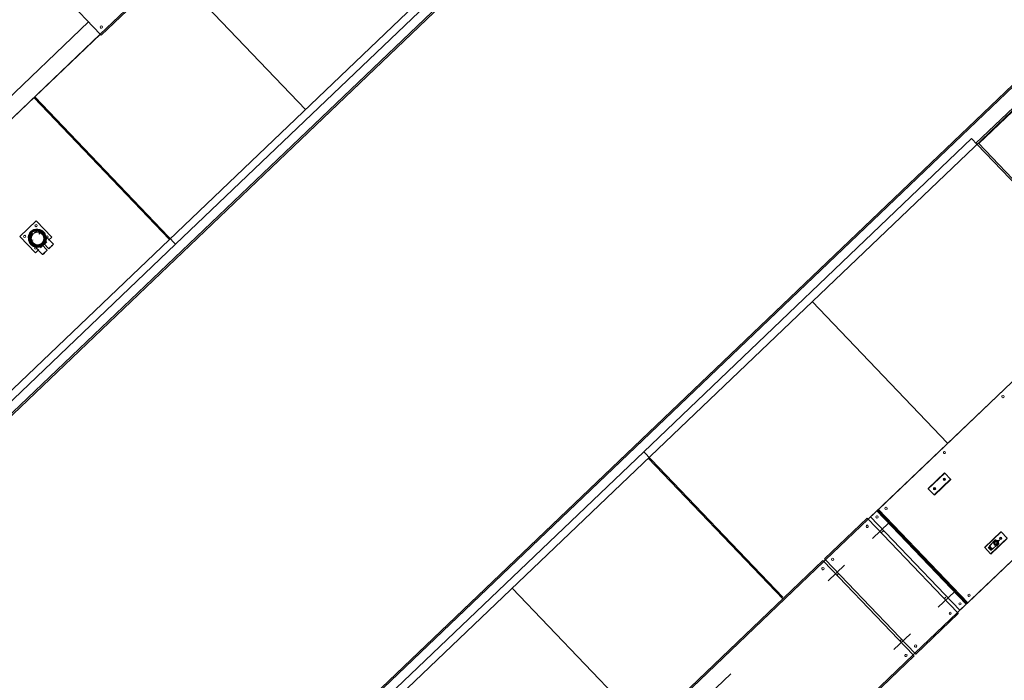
# Model space of a CAD drawing. Header units: metres. Extents: x 135583 to 135939, y 457896 to 458258.
# Tile 248 of 256: x 135772.64 to 135776.98, y 457943.4 to 457946.32. Entities that reach past the tile are written whole.
import ezdxf

# ---------------------------------------------------------------- set-up
doc = ezdxf.new("R2010")
doc.units = ezdxf.units.M
doc.layers.add('NIEUWE INSTALLATIE', color=250, linetype='Continuous', lineweight=0)

msp = doc.modelspace()

# ---------------------------------------------------------------- linework, layer by layer
at = {"layer": 'NIEUWE INSTALLATIE'}
for p, q in [((135776.1957, 457948.1151), (135771.8576, 457943.9701)), ((135776.2468, 457948.0616), (135771.9087, 457943.9166)), ((135771.9128, 457943.9122), (135776.2509, 457948.0572)), ((135774.0798, 457947.2897), (135772.9952, 457946.2535)), ((135772.9994, 457946.2491), (135774.0839, 457947.2854)), ((135772.9952, 457946.2535), (135772.6015, 457946.6656)), ((135773.3055, 457946.544), (135773.9001, 457945.9216)), ((135774.5275, 457946.4737), (135773.3273, 457945.327)), ((135771.582, 457945.0069), (135772.9434, 457946.3077)), ((135772.9434, 457946.3077), (135771.582, 457945.0069)), ((135771.6338, 457944.9526), (135772.9952, 457946.2535)), ((135772.7061, 457945.9771), (135772.9953, 457946.2534)), ((135777.0521, 457946.0607), (135772.714, 457941.9157)), ((135777.0563, 457946.0564), (135772.7182, 457941.9114)), ((135771.6338, 457944.9526), (135772.7061, 457945.9771)), ((135772.7024, 457945.9737), (135773.3, 457945.3483)), ((135773.3273, 457945.327), (135772.7061, 457945.9771)), ((135772.7061, 457945.9771), (135773.3273, 457945.327)), ((135772.7693, 457941.8579), (135777.1074, 457946.0028)), ((135777.1032, 457946.0072), (135776.8574, 457945.7723)), ((135776.8701, 457945.7706), (135777.1101, 457946)), ((135775.3919, 457944.4111), (135776.8379, 457945.7927)), ((135776.8379, 457945.7927), (135776.8622, 457945.7672)), ((135776.8622, 457945.7672), (135776.868, 457945.7728)), ((135776.8622, 457945.7672), (135777.4591, 457945.1426)), ((135777.4649, 457945.1481), (135776.868, 457945.7728)), ((135772.7125, 457945.4305), (135772.6402, 457945.3614)), ((135772.6403, 457945.3613), (135772.7126, 457945.4304)), ((135772.7126, 457945.4304), (135772.7816, 457945.3581)), ((135772.7263, 457945.3718), (135772.7244, 457945.3738)), ((135772.7279, 457945.368), (135772.7277, 457945.3682)), ((135772.7285, 457945.3677), (135772.7284, 457945.3679)), ((135772.7301, 457945.3742), (135772.7296, 457945.3748)), ((135772.732, 457945.3772), (135772.7305, 457945.3786)), ((135772.7339, 457945.3777), (135772.7338, 457945.3777)), ((135772.7347, 457945.3783), (135772.7346, 457945.3784)), ((135772.7374, 457945.3823), (135772.7355, 457945.3836)), ((135772.7378, 457945.3801), (135772.7373, 457945.3806)), ((135772.7401, 457945.381), (135772.7395, 457945.3816)), ((135772.7412, 457945.3815), (135772.7409, 457945.3817)), ((135772.7883, 457945.3265), (135772.7495, 457945.3671)), ((135772.7514, 457945.3726), (135772.7507, 457945.3738)), ((135773.3273, 457945.327), (135771.8812, 457943.9453)), ((135772.7093, 457945.2891), (135772.6403, 457945.3613)), ((135772.686, 457945.3362), (135772.6872, 457945.3343)), ((135772.6876, 457945.3307), (135772.6878, 457945.3305)), ((135772.6878, 457945.3322), (135772.6884, 457945.3316)), ((135772.6888, 457945.3344), (135772.6894, 457945.3338)), ((135772.6911, 457945.341), (135772.6925, 457945.3395)), ((135772.6912, 457945.3369), (135772.6913, 457945.3368)), ((135772.6919, 457945.3377), (135772.6919, 457945.3376)), ((135772.695, 457945.3418), (135772.6956, 457945.3412)), ((135772.6963, 457945.3468), (135772.6981, 457945.3449)), ((135772.7017, 457945.3433), (135772.7019, 457945.3431)), ((135772.7017, 457945.3216), (135772.7406, 457945.2809)), ((135772.702, 457945.3427), (135772.7022, 457945.3425)), ((135772.7596, 457945.3371), (135772.7313, 457945.3101)), ((135772.7609, 457945.3002), (135772.7374, 457945.3248)), ((135772.7446, 457945.3317), (135772.7681, 457945.3071)), ((135772.7816, 457945.3581), (135772.7668, 457945.344)), ((135772.6951, 457945.3206), (135772.6963, 457945.3198)), ((135772.7241, 457945.3032), (135772.7093, 457945.2891)), ((135777.4591, 457945.1426), (135776.3818, 457944.1133)), ((135776.1349, 457945.0737), (135776.7325, 457944.4483)), ((135776.4274, 457944.1567), (135776.9827, 457944.6873)), ((135776.7756, 457943.7011), (135777.5638, 457944.4541)), ((135774.1917, 457943.2643), (135775.3919, 457944.4111)), ((135776.0059, 457943.7684), (135775.3919, 457944.4111)), ((135775.3919, 457944.4111), (135776.0059, 457943.7684)), ((135775.4119, 457944.3829), (135776.0065, 457943.7605)), ((135776.7189, 457944.3177), (135776.6466, 457944.2486)), ((135776.6473, 457944.2479), (135776.7196, 457944.317)), ((135776.6736, 457944.2205), (135776.7459, 457944.2895)), ((135776.6742, 457944.2197), (135776.7465, 457944.2888)), ((135776.7459, 457944.2895), (135776.7196, 457944.317)), ((135776.6473, 457944.2479), (135776.6736, 457944.2205)), ((135777.3764, 457944.2752), (135776.8212, 457943.7446)), ((135776.3927, 457944.1236), (135776.4209, 457944.1505)), ((135776.8146, 457943.7384), (135776.4209, 457944.1505)), ((135776.423, 457944.1526), (135776.4274, 457944.1567)), ((135776.423, 457944.1526), (135776.8168, 457943.7405)), ((135776.8212, 457943.7446), (135776.4274, 457944.1567)), ((135776.3777, 457944.1176), (135776.1897, 457943.9379)), ((135776.3818, 457944.1132), (135776.1938, 457943.9336)), ((135776.3927, 457944.1236), (135776.3818, 457944.1132)), ((135776.3818, 457944.1132), (135776.7756, 457943.7011)), ((135776.7864, 457943.7115), (135776.3927, 457944.1236)), ((135776.4734, 457944.097), (135776.4011, 457944.0279)), ((135776.4507, 457944.0628), (135776.4399, 457944.0525)), ((135776.9676, 457944.0574), (135776.8953, 457943.9884)), ((135776.896, 457943.9876), (135776.9683, 457944.0567)), ((135776.9223, 457943.9602), (135776.9946, 457944.0292)), ((135776.9229, 457943.9594), (135776.9952, 457944.0285)), ((135776.9615, 457944.0216), (135776.9532, 457944.0136)), ((135776.9612, 457944.0209), (135776.9533, 457944.0134)), ((135776.9946, 457944.0292), (135776.9683, 457944.0567)), ((135776.896, 457943.9876), (135776.9223, 457943.9602)), ((135776.9125, 457943.9889), (135776.9155, 457943.9918)), ((135776.9155, 457943.9918), (135776.9214, 457943.9856)), ((135776.9184, 457943.9931), (135776.9162, 457943.9911)), ((135776.9384, 457944.0157), (135776.9167, 457943.995)), ((135776.9185, 457943.996), (135776.9181, 457943.9963)), ((135776.9184, 457943.9827), (135776.9214, 457943.9856)), ((135776.9257, 457944.0029), (135776.9185, 457943.996)), ((135776.9214, 457943.9856), (135776.9273, 457943.9795)), ((135776.9242, 457943.9766), (135776.9273, 457943.9795)), ((135776.9266, 457943.9802), (135776.9288, 457943.9823)), ((135776.9305, 457943.9805), (135776.9522, 457944.0012)), ((135776.9388, 457943.9891), (135776.9316, 457943.9822)), ((135776.9316, 457943.9822), (135776.9319, 457943.9819)), ((135776.9384, 457944.0157), (135776.9387, 457944.0153)), ((135776.9387, 457944.0153), (135776.9384, 457944.0157)), ((135776.9518, 457944.0016), (135776.9522, 457944.0012)), ((135776.9518, 457944.0016), (135776.9522, 457944.0012)), ((135776.1938, 457943.9336), (135776.1866, 457943.9267)), ((135776.1938, 457943.9336), (135776.1866, 457943.9267)), ((135776.5876, 457943.5215), (135776.1938, 457943.9336)), ((135776.1825, 457943.931), (135775.0979, 457942.8948)), ((135776.1866, 457943.9267), (135775.1021, 457942.8904)), ((135776.1866, 457943.9267), (135776.5804, 457943.5146)), ((135776.2782, 457943.9105), (135776.2059, 457943.8414)), ((135776.2519, 457943.8729), (135776.2446, 457943.866)), ((135774.8118, 457943.8095), (135775.4073, 457943.1862)), ((135776.6913, 457943.7242), (135776.7636, 457943.7933)), ((135776.7244, 457943.7684), (135776.7176, 457943.7618)), ((135776.7864, 457943.7115), (135776.8146, 457943.7384)), ((135776.8168, 457943.7405), (135776.8146, 457943.7384)), ((135776.7756, 457943.7011), (135776.5876, 457943.5215)), ((135776.5918, 457943.5171), (135776.7797, 457943.6968)), ((135776.7756, 457943.7011), (135776.7864, 457943.7115)), ((135776.496, 457943.5377), (135776.5683, 457943.6068)), ((135776.5296, 457943.5822), (135776.5224, 457943.5753)), ((135776.5804, 457943.5146), (135775.4959, 457942.4783)), ((135775.5, 457942.474), (135776.5845, 457943.5102)), ((135776.5804, 457943.5146), (135776.5876, 457943.5215)), ((135776.5804, 457943.5145), (135776.5877, 457943.5214)), ((135775.7757, 457943.4303), (135775.2334, 457942.9122))]:
    msp.add_line(p, q, dxfattribs=at)
at = {"layer": 'NIEUWE INSTALLATIE', "flags": 128}
for points in [[(135772.6902, 457945.3814), (135772.6891, 457945.3803), (135772.688, 457945.3792), (135772.687, 457945.378), (135772.686, 457945.3767), (135772.6851, 457945.3755), (135772.6842, 457945.3742), (135772.6834, 457945.3728), (135772.6826, 457945.3714), (135772.6819, 457945.37), (135772.6813, 457945.3686), (135772.6807, 457945.3672), (135772.6801, 457945.3657), (135772.6797, 457945.3642), (135772.6792, 457945.3627), (135772.6789, 457945.3611), (135772.6786, 457945.3596), (135772.6784, 457945.358), (135772.6782, 457945.3565), (135772.6781, 457945.3549), (135772.678, 457945.3533), (135772.678, 457945.3518), (135772.6781, 457945.3502), (135772.6783, 457945.3486), (135772.6785, 457945.3471), (135772.6787, 457945.3455), (135772.6791, 457945.344), (135772.6795, 457945.3425), (135772.6799, 457945.341), (135772.6804, 457945.3395), (135772.681, 457945.338), (135772.6816, 457945.3366), (135772.6823, 457945.3352), (135772.6831, 457945.3338), (135772.6839, 457945.3324), (135772.6847, 457945.3311), (135772.6856, 457945.3298), (135772.6866, 457945.3286), (135772.6876, 457945.3274), (135772.6886, 457945.3262), (135772.6897, 457945.3251), (135772.6908, 457945.324), (135772.692, 457945.323), (135772.6932, 457945.322), (135772.6945, 457945.321), (135772.6951, 457945.3206)], [(135772.6915, 457945.38), (135772.6905, 457945.379), (135772.6896, 457945.378), (135772.6887, 457945.377), (135772.6878, 457945.3759), (135772.687, 457945.3747), (135772.6862, 457945.3736), (135772.6855, 457945.3724), (135772.6848, 457945.3711), (135772.6841, 457945.3699), (135772.6836, 457945.3686), (135772.683, 457945.3673), (135772.6826, 457945.366), (135772.6821, 457945.3647), (135772.6818, 457945.3633), (135772.6814, 457945.362), (135772.6812, 457945.3606), (135772.681, 457945.3592), (135772.6808, 457945.3578), (135772.6807, 457945.3564), (135772.6807, 457945.355), (135772.6807, 457945.3536), (135772.6808, 457945.3522), (135772.6809, 457945.3508), (135772.6811, 457945.3494), (135772.6813, 457945.3481), (135772.6816, 457945.3467), (135772.682, 457945.3453), (135772.6824, 457945.344), (135772.6828, 457945.3427), (135772.6833, 457945.3414), (135772.6839, 457945.3401), (135772.6845, 457945.3388), (135772.6852, 457945.3376), (135772.6859, 457945.3364), (135772.686, 457945.3362)], [(135772.7507, 457945.3738), (135772.7498, 457945.3751), (135772.7489, 457945.3764), (135772.748, 457945.3776), (135772.747, 457945.3788), (135772.7459, 457945.38), (135772.7448, 457945.3811), (135772.7437, 457945.3822), (135772.7425, 457945.3832), (135772.7412, 457945.3842), (135772.74, 457945.3851), (135772.7387, 457945.386), (135772.7373, 457945.3868), (135772.736, 457945.3876), (135772.7346, 457945.3883), (135772.7331, 457945.389), (135772.7317, 457945.3896), (135772.7302, 457945.3901), (135772.7287, 457945.3906), (135772.7272, 457945.3911), (135772.7257, 457945.3914), (135772.7242, 457945.3917), (135772.7226, 457945.392), (135772.721, 457945.3921), (135772.7195, 457945.3923), (135772.7179, 457945.3923), (135772.7163, 457945.3923), (135772.7148, 457945.3922), (135772.7132, 457945.3921), (135772.7116, 457945.3919), (135772.7101, 457945.3916), (135772.7085, 457945.3913), (135772.707, 457945.3909), (135772.7055, 457945.3905), (135772.704, 457945.39), (135772.7026, 457945.3894), (135772.7011, 457945.3888), (135772.6997, 457945.3881), (135772.6983, 457945.3874), (135772.6969, 457945.3866), (135772.6956, 457945.3858), (135772.6943, 457945.3849), (135772.6931, 457945.3839), (135772.6919, 457945.3829), (135772.6907, 457945.3819), (135772.6902, 457945.3814)], [(135772.7355, 457945.3836), (135772.7343, 457945.3844), (135772.7331, 457945.3851), (135772.7319, 457945.3858), (135772.7307, 457945.3864), (135772.7294, 457945.387), (135772.7281, 457945.3875), (135772.7268, 457945.3879), (135772.7254, 457945.3884), (135772.7241, 457945.3887), (135772.7227, 457945.389), (135772.7213, 457945.3893), (135772.7199, 457945.3895), (135772.7186, 457945.3896), (135772.7172, 457945.3897), (135772.7158, 457945.3897), (135772.7144, 457945.3897), (135772.713, 457945.3896), (135772.7116, 457945.3895), (135772.7102, 457945.3893), (135772.7088, 457945.389), (135772.7074, 457945.3887), (135772.7061, 457945.3884), (135772.7047, 457945.388), (135772.7034, 457945.3875), (135772.7021, 457945.387), (135772.7008, 457945.3864), (135772.6996, 457945.3858), (135772.6984, 457945.3851), (135772.6972, 457945.3844), (135772.696, 457945.3837), (135772.6948, 457945.3828), (135772.6937, 457945.382), (135772.6927, 457945.3811), (135772.6916, 457945.3801), (135772.6915, 457945.38)], [(135776.9384, 457944.0157), (135776.9455, 457944.0184), (135776.9525, 457944.0154), (135776.9553, 457944.0082)], [(135776.9553, 457944.0082), (135776.9525, 457944.0154), (135776.9455, 457944.0184), (135776.9384, 457944.0157)]]:
    msp.add_lwpolyline(points, dxfattribs=at)
at = {"layer": 'NIEUWE INSTALLATIE'}
for centre, start, end in [((135776.7183, 457944.2895), 43.696, 133.696), ((135776.7183, 457944.2895), 313.696, 43.696), ((135776.6749, 457944.248), 43.696, 133.696), ((135776.7871, 457943.7397), 313.696, 133.696)]:
    msp.add_arc(centre, 0.005, start, end, dxfattribs=at)
for centre, major_axis, ratio, start_param, end_param in [((135772.9995, 457946.2852), (-0.00487, 0.00114), 1, 5.70453, 8.846123), ((135772.9995, 457946.2852), (0.00161, 0.00473), 1, 4.232424, 7.374016), ((135772.9952, 457946.2535), (-0.00414, 0.00434), 0.000001, 1.570796, 3.141593), ((135772.7119, 457945.4094), (-0.00362, -0.00345), 0.999094, 4.784241, 6.283192), ((135772.712, 457945.4093), (-0.00362, -0.00345), 0.999094, 4.74832, 6.283188), ((135772.712, 457945.4093), (-0.00362, -0.00345), 0.999094, 4.748308, 6.283176), ((135772.7121, 457945.4092), (-0.00362, -0.00345), 0.999094, 3.14159, 6.283171), ((135772.7119, 457945.4094), (-0.00362, -0.00345), 0.999094, 6.283183, 9.404702), ((135772.712, 457945.4093), (-0.00362, -0.00345), 0.999094, 0.000013, 3.141594), ((135772.712, 457945.4093), (-0.00362, -0.00345), 0.999094, 0.000011, 3.141592), ((135772.7121, 457945.4092), (-0.00362, -0.00345), 0.999094, 0.000006, 3.141587), ((135772.712, 457945.4093), (-0.00362, -0.00345), 0.999094, 3.14161, 4.688321), ((135772.712, 457945.4093), (-0.00362, -0.00345), 0.999094, 3.141613, 4.688324), ((135772.6615, 457945.3608), (-0.00362, -0.00345), 0.999094, 3.141608, 6.283189), ((135772.6613, 457945.361), (-0.00362, -0.00345), 0.999094, 3.141604, 4.632117), ((135772.6614, 457945.3609), (-0.00362, -0.00345), 0.999094, 3.141592, 4.672246), ((135772.6614, 457945.3609), (-0.00362, -0.00345), 0.999094, 3.141586, 4.67224), ((135772.7137, 457945.3569), (-0.0258, -0.0247), 0.999094, 4.712402, 7.504929), ((135772.7142, 457945.3563), (-0.0258, -0.0247), 0.999094, 4.712402, 7.504928), ((135772.7142, 457945.3562), (-0.0267, -0.0255), 0.999094, 4.7124, 5.733806), ((135772.7173, 457945.353), (-0.0282, -0.0269), 0.999094, 4.712401, 7.853993), ((135772.7145, 457945.356), (-0.0267, -0.0255), 0.999094, 4.7124, 6.566508), ((135772.7136, 457945.3569), (-0.0244, -0.0233), 0.999094, 4.712401, 6.031639), ((135772.7136, 457945.3569), (-0.0242, -0.0231), 0.999094, 4.712399, 6.283184), ((135772.7173, 457945.353), (-0.0284, -0.0271), 0.999094, 4.712401, 6.489543), ((135772.7183, 457945.352), (-0.0282, -0.0269), 0.999094, 4.712401, 7.853994), ((135772.713, 457945.3575), (-0.0242, -0.0231), 0.999094, 4.712399, 5.779635), ((135772.7173, 457945.353), (-0.0257, -0.0245), 0.999094, 4.712402, 7.853994), ((135772.7157, 457945.3547), (-0.0253, -0.0242), 0.999094, 4.712401, 7.853993), ((135772.7128, 457945.3577), (-0.021, -0.02), 0.999094, 4.712401, 5.969038), ((135772.7129, 457945.3577), (-0.0217, -0.0207), 0.999094, 4.712403, 6.597359), ((135772.7156, 457945.3549), (-0.0229, -0.0219), 0.999094, 4.7124, 7.853993), ((135772.7122, 457945.3583), (-0.0197, -0.0188), 0.999094, 4.7124, 6.283185), ((135772.7109, 457945.3597), (-0.0197, -0.0188), 0.999094, 4.469429, 6.283185), ((135772.7129, 457945.3577), (-0.021, -0.02), 0.999094, 4.712402, 6.597358), ((135772.713, 457945.3576), (-0.0217, -0.0207), 0.999094, 4.712401, 5.132692), ((135772.7108, 457945.3598), (-0.0197, -0.0188), 0.999094, 4.888845, 5.167217), ((135772.7123, 457945.3583), (-0.0173, -0.0165), 0.999094, 4.712403, 6.108667), ((135772.7128, 457945.3577), (-0.0173, -0.0165), 0.999094, 4.7124, 5.969037), ((135772.7183, 457945.352), (-0.0199, -0.019), 0.999094, 4.712401, 7.853993), ((135772.7142, 457945.3562), (-0.0267, -0.0255), 0.999094, 3.84103, 4.712402), ((135772.7137, 457945.3569), (-0.0258, -0.0247), 0.999094, 1.57081, 4.712402), ((135772.7145, 457945.356), (-0.0267, -0.0255), 0.999094, 2.858299, 4.712402), ((135772.7122, 457945.3583), (-0.0158, -0.0151), 0.999094, 4.712401, 5.759599), ((135772.7142, 457945.3563), (-0.0258, -0.0247), 0.999094, 1.570805, 4.712398), ((135772.713, 457945.3575), (-0.0242, -0.0231), 0.999094, 3.645394, 4.712402), ((135772.7173, 457945.353), (-0.0284, -0.0271), 0.999094, 2.935236, 4.712401), ((135772.7136, 457945.3569), (-0.0244, -0.0233), 0.999094, 4.403361, 4.7124), ((135772.7173, 457945.353), (-0.0282, -0.0269), 0.999094, 1.570808, 4.712401), ((135772.7136, 457945.3569), (-0.0242, -0.0231), 0.999094, 4.436539, 4.712399), ((135772.7108, 457945.3598), (-0.0145, -0.0138), 0.999094, 4.712399, 5.497797), ((135772.7183, 457945.352), (-0.0282, -0.0269), 0.999094, 1.570806, 4.712399), ((135772.7157, 457945.3547), (-0.0253, -0.0242), 0.999094, 1.570808, 4.712401), ((135772.7103, 457945.3603), (-0.0134, -0.0128), 0.999094, 4.7124, 5.410532), ((135772.7122, 457945.3583), (-0.0145, -0.0138), 0.999094, 4.712403, 5.497801), ((135772.7103, 457945.3603), (-0.0141, -0.0135), 0.999094, 4.7124, 5.10861), ((135772.7173, 457945.353), (-0.0257, -0.0245), 0.999094, 1.570808, 4.7124), ((135772.7122, 457945.3583), (-0.0141, -0.0135), 0.999094, 4.712398, 5.218001), ((135772.7156, 457945.3549), (-0.0229, -0.0219), 0.999094, 1.570807, 4.7124), ((135772.7183, 457945.352), (-0.0199, -0.019), 0.999094, 1.570808, 4.712401), ((135772.7136, 457945.3569), (-0.0244, -0.0233), 0.999094, 3.387523, 4.34942), ((135772.7129, 457945.3577), (-0.0217, -0.0207), 0.999094, 2.827444, 4.336474), ((135772.713, 457945.3576), (-0.0217, -0.0207), 0.999094, 4.291949, 4.336717), ((135772.7109, 457945.3597), (-0.0197, -0.0188), 0.999094, 3.141605, 4.291519), ((135772.7129, 457945.3577), (-0.021, -0.02), 0.999094, 2.827443, 4.335326), ((135772.7128, 457945.3577), (-0.021, -0.02), 0.999094, 3.455766, 4.334324), ((135772.7123, 457945.3583), (-0.0173, -0.0165), 0.999094, 3.316137, 4.314462), ((135772.7122, 457945.3583), (-0.0158, -0.0151), 0.999094, 3.665201, 4.30861), ((135772.7108, 457945.3598), (-0.0145, -0.0138), 0.999094, 3.927001, 4.264255), ((135772.7122, 457945.3583), (-0.0145, -0.0138), 0.999094, 3.94089, 4.299637), ((135772.7136, 457945.3569), (-0.0242, -0.0231), 0.999094, 3.141604, 4.188801), ((135772.7122, 457945.3583), (-0.0197, -0.0188), 0.999094, 3.141592, 4.084081), ((135772.7103, 457945.3603), (-0.0141, -0.0135), 0.999094, 3.72018, 4.014268), ((135772.7128, 457945.3577), (-0.0173, -0.0165), 0.999094, 3.455766, 4.084084), ((135772.713, 457945.3576), (-0.0217, -0.0207), 0.999094, 2.618003, 4.014266), ((135772.7142, 457945.3562), (-0.0267, -0.0255), 0.999094, 3.524233, 3.805937), ((135772.7128, 457945.3577), (-0.021, -0.02), 0.999094, 2.939905, 3.260599), ((135772.713, 457945.3575), (-0.0242, -0.0231), 0.999094, 2.268942, 3.31614), ((135772.7136, 457945.3569), (-0.0244, -0.0233), 0.999094, 1.691262, 3.316139), ((135772.7142, 457945.3562), (-0.0267, -0.0255), 0.999094, 3.30685, 3.316137), ((135772.7136, 457945.3569), (-0.0242, -0.0231), 0.999094, 2.094406, 3.141592), ((135772.7142, 457945.3562), (-0.0267, -0.0255), 0.999094, 1.570808, 2.967071), ((135772.7142, 457945.3562), (-0.0267, -0.0255), 0.999094, 3.132309, 3.141594), ((135772.7173, 457945.353), (-0.0284, -0.0271), 0.999094, 1.570808, 2.935235), ((135772.6614, 457945.3609), (-0.00362, -0.00345), 0.999094, 4.736486, 6.283186), ((135772.6614, 457945.3609), (-0.00362, -0.00345), 0.999094, 4.736488, 6.283187), ((135772.6613, 457945.361), (-0.00362, -0.00345), 0.999094, 0.020088, 3.141599), ((135772.6614, 457945.3609), (-0.00362, -0.00345), 0.999094, 0.000019, 3.1416), ((135772.6614, 457945.3609), (-0.00362, -0.00345), 0.999094, 0.000007, 3.141588), ((135772.6615, 457945.3608), (-0.00362, -0.00345), 0.999094, 0.000001, 3.141582), ((135772.7142, 457945.3562), (-0.0267, -0.0255), 0.999094, 5.759597, 5.900343), ((135772.713, 457945.3576), (-0.0217, -0.0207), 0.999094, 5.410534, 6.789576), ((135772.7142, 457945.3562), (-0.0267, -0.0255), 0.999094, 6.108663, 6.117948), ((135772.713, 457945.3575), (-0.0242, -0.0231), 0.999094, 6.108663, 7.15586), ((135772.7136, 457945.3569), (-0.0244, -0.0233), 0.999094, 6.108666, 7.504929), ((135772.7142, 457945.3562), (-0.0267, -0.0255), 0.999094, 0, 0.009287), ((135772.7136, 457945.3569), (-0.0242, -0.0231), 0.999094, 0.000012, 1.04721), ((135772.7103, 457945.3603), (-0.0141, -0.0135), 0.999094, 5.410531, 5.70496), ((135772.7142, 457945.3562), (-0.0267, -0.0255), 0.999094, 0.174543, 1.570807), ((135772.7173, 457945.353), (-0.0284, -0.0271), 0.999094, 0.206357, 1.570807), ((135772.7145, 457945.356), (-0.0267, -0.0255), 0.999094, 0.523611, 1.570809), ((135772.7142, 457945.3563), (-0.0258, -0.0247), 0.999094, 1.270762, 1.570807), ((135772.7137, 457945.3569), (-0.0258, -0.0247), 0.999094, 1.303158, 1.570808), ((135772.7145, 457945.356), (-0.0267, -0.0255), 0.999094, 1.570809, 2.618007), ((135772.7602, 457945.3588), (-0.00362, -0.00345), 0.999094, 3.141603, 6.283183), ((135772.7603, 457945.3587), (-0.00362, -0.00345), 0.999094, 3.141595, 6.283176), ((135772.7603, 457945.3587), (-0.00362, -0.00345), 0.999094, 3.141609, 6.283189), ((135772.7604, 457945.3586), (-0.00362, -0.00345), 0.999094, 3.141613, 6.283194), ((135772.7602, 457945.3588), (-0.00362, -0.00345), 0.999094, 0.000012, 3.141592), ((135772.7603, 457945.3587), (-0.00362, -0.00345), 0.999094, 0.00001, 3.14159), ((135772.7603, 457945.3587), (-0.00362, -0.00345), 0.999094, 0.000022, 3.141603), ((135772.7604, 457945.3586), (-0.00362, -0.00345), 0.999094, 0.000014, 3.141595), ((135772.7782, 457945.3168), (-0.0101, -0.0097), 0.042553, 3.141593, 6.283185), ((135772.7782, 457945.3168), (-0.0101, -0.0097), 0.042553, 0, 3.141592), ((135772.7096, 457945.3104), (-0.00362, -0.00345), 0.999094, 3.141627, 6.283208), ((135772.7097, 457945.3103), (-0.00362, -0.00345), 0.999094, 3.141612, 6.283193), ((135772.7097, 457945.3103), (-0.00362, -0.00345), 0.999094, 3.141601, 6.283182), ((135772.7098, 457945.3103), (-0.00362, -0.00345), 0.999094, 3.141593, 6.283174), ((135772.7096, 457945.3104), (-0.00362, -0.00345), 0.999094, 0.000017, 3.141598), ((135772.7097, 457945.3103), (-0.00362, -0.00345), 0.999094, 0.000014, 3.141595), ((135772.7097, 457945.3103), (-0.00362, -0.00345), 0.999094, 6.283183, 9.424764), ((135772.7098, 457945.3103), (-0.00362, -0.00345), 0.999094, 0.000012, 3.141593), ((135772.7507, 457945.2906), (-0.0101, -0.0097), 0.042553, 3.141593, 6.283185), ((135772.7507, 457945.2906), (-0.0101, -0.0097), 0.042553, 0, 3.141592), ((135776.977, 457944.6542), (0.00161, 0.00473), 1, 1.090856, 4.232449), ((135776.977, 457944.6542), (-0.00407, -0.0029), 1, 1.715364, 4.856956), ((135776.7188, 457944.4076), (-0.00499, -0.00032), 1, 5.410572, 8.552165), ((135776.7188, 457944.4076), (0.00266, 0.00424), 1, 4.464258, 7.60585), ((135776.7183, 457944.2895), (-0.00449, -0.00221), 1, 5.017847, 6.588644), ((135776.7183, 457944.2895), (-0.00224, -0.00255), 1, 4.625122, 7.766715), ((135776.7183, 457944.2895), (-0.00376, 0.0033), 1, 1.48353, 3.054326), ((135776.7183, 457944.2895), (-0.00339, -0.00022), 1, 2.268928, 5.41052), ((135776.7196, 457944.317), (-0.000691, 0.000723), 0.000001, 4.712389, 6.283185), ((135776.7196, 457944.317), (-0.000691, 0.000723), 0.000001, 0, 1.570796), ((135776.7459, 457944.2895), (-0.000691, 0.000723), 0.000001, 3.141593, 4.712389), ((135776.7459, 457944.2895), (-0.000691, 0.000723), 0.000001, 1.570796, 3.141593), ((135776.6473, 457944.2479), (-0.000691, 0.000723), 0.000001, 4.712389, 6.283185), ((135776.6473, 457944.2479), (-0.000691, 0.000723), 0.000001, 0, 1.570796), ((135776.6749, 457944.248), (0.00235, 0.00441), 1, 1.251716, 2.822513), ((135776.6749, 457944.248), (-0.00076, 0.00331), 1, 0.537261, 3.678854), ((135776.6749, 457944.248), (-0.00221, 0.00449), 1, 1.876229, 3.447025), ((135776.6749, 457944.248), (-0.00338, 0.00033), 1, 2.429793, 5.571385), ((135776.6749, 457944.248), (-0.0029, 0.00408), 1, 3.286165, 4.856962), ((135776.6736, 457944.2205), (-0.000691, 0.000723), 0.000001, 3.141593, 4.712389), ((135776.6736, 457944.2205), (-0.000691, 0.000723), 0.000001, 1.570796, 3.141593), ((135776.4209, 457944.1505), (-0.00217, -0.00207), 0.000001, 1.570797, 3.141593), ((135776.4607, 457944.1609), (-0.00499, -0.00032), 1, 5.410521, 8.552113), ((135776.4607, 457944.1609), (0.00083, 0.00493), 1, 4.071558, 7.213151), ((135776.3818, 457944.1132), (-0.00414, 0.00434), 0.000001, 0, 1.570796), ((135776.421, 457944.1229), (-0.00449, -0.00221), 1, 5.017822, 8.159414), ((135776.421, 457944.1229), (-0.00432, -0.00252), 1, 1.805278, 4.946871), ((135776.3776, 457944.0815), (-0.00499, -0.00032), 1, 5.410546, 8.552139), ((135776.3776, 457944.0815), (-0.00499, -0.00032), 1, 2.268928, 5.410521), ((135776.9453, 457944.0084), (-0.012, 0.0008), 1, 4.494197, 5.541395), ((135776.9453, 457944.0084), (-0.0066, -0.00751), 1, 1.483513, 4.625105), ((135776.9453, 457944.0084), (-0.00061, 0.00948), 1, 3.839724, 6.981317), ((135776.9453, 457944.0084), (-0.00925, 0.00765), 1, 5.118746, 5.816877), ((135776.9453, 457944.0084), (-0.0023, 0.0118), 1, 4.756022, 5.80322), ((135776.967, 457944.0292), (-0.0033, -0.00376), 1, 4.625123, 6.195919), ((135776.967, 457944.0292), (-0.00289, -0.00179), 1, 4.91912, 8.060713), ((135776.967, 457944.0292), (-0.00032, 0.00499), 1, 2.268928, 3.839724), ((135776.967, 457944.0292), (-0.0033, -0.00376), 1, 3.054301, 4.625097), ((135776.967, 457944.0292), (-0.00224, -0.00255), 1, 1.48353, 4.625122), ((135776.9683, 457944.0567), (-0.000691, 0.000723), 0.000001, 4.712389, 6.283185), ((135776.9683, 457944.0567), (-0.000691, 0.000723), 0.000001, 0, 1.570796), ((135776.967, 457944.0292), (-0.00032, 0.00499), 1, 3.839776, 5.410572), ((135776.896, 457943.9876), (-0.000691, 0.000723), 0.000001, 4.712389, 6.283185), ((135776.896, 457943.9876), (-0.000691, 0.000723), 0.000001, 0, 1.570796), ((135776.9178, 457943.9822), (-0.00587, 0.00615), 0.000001, 5.585054, 6.293681), ((135776.9178, 457943.9822), (-0.00587, 0.00615), 0.000001, 0, 1.047703), ((135776.9178, 457943.9822), (-0.00587, 0.00615), 0.000001, 1.047198, 2.090368), ((135776.9236, 457943.9877), (-0.00691, 0.00723), 0.000001, 0, 3.151238), ((135776.925, 457943.9891), (-0.00691, 0.00723), 0.000001, 5.236701, 6.283185), ((135776.9236, 457943.9877), (-0.00499, -0.00032), 1, 5.410538, 6.981334), ((135776.9236, 457943.9877), (-0.00407, -0.0029), 1, 0.144568, 1.715364), ((135776.9178, 457943.9822), (-0.00587, 0.00615), 0.000001, 2.094395, 3.159027), ((135776.9178, 457943.9822), (-0.00587, 0.00615), 0.000001, 3.141593, 3.835501), ((135776.925, 457943.9891), (-0.00656, 0.00687), 0.000001, 3.131549, 4.18879), ((135776.925, 457943.9891), (-0.00691, 0.00723), 0.000001, 3.125277, 4.18879), ((135776.9453, 457944.0084), (-0.00883, 0.0047), 1, 5.964085, 9.105677), ((135776.9453, 457944.0084), (-0.00707, -0.00472), 1, 4.886922, 5.934119), ((135776.9453, 457944.0084), (-0.00662, 0.00352), 1, 5.964075, 9.105667), ((135776.9453, 457944.0084), (-0.00273, 0.00805), 1, 1.483479, 2.530676), ((135776.9453, 457944.0084), (-0.00561, -0.00639), 1, 3.577908, 4.625105), ((135776.9453, 457944.0084), (0.00161, 0.00473), 1, 1.090805, 4.232398), ((135776.9453, 457944.0084), (-0.00748, -0.00048), 1, 2.268928, 5.410521), ((135776.9453, 457944.0084), (-0.00407, -0.0029), 1, 1.715344, 4.856936), ((135776.9453, 457944.0084), (0.00274, 0.00805), 1, 3.185252, 4.232449), ((135776.9453, 457944.0084), (-0.00848, 0.00056), 1, 3.446974, 4.494172), ((135776.9453, 457944.0084), (-0.00967, 0.0071), 1, 2.443461, 2.96706), ((135776.9453, 457944.0084), (0.0013, 0.0119), 1, 3.665191, 4.014257), ((135776.9453, 457944.0084), (-0.00706, 0.00473), 1, 2.923426, 3.970624), ((135776.9453, 457944.0084), (-0.0008, 0.012), 1, 3.839724, 4.886922), ((135776.9453, 457944.0084), (-0.0108, -0.0053), 1, 1.876255, 2.923452), ((135776.9453, 457944.0084), (-0.0118, -0.0023), 1, 3.185226, 3.708825), ((135776.1938, 457943.9336), (-0.00414, 0.00434), 0.000001, 0, 1.570796), ((135776.2257, 457943.9364), (0.00161, 0.00473), 1, 1.090831, 4.232423), ((135776.2257, 457943.9364), (-0.00441, 0.00235), 1, 2.822503, 5.964095), ((135776.9223, 457943.9602), (-0.000691, 0.000723), 0.000001, 3.141593, 4.712389), ((135776.9223, 457943.9602), (-0.000691, 0.000723), 0.000001, 1.570796, 3.141593), ((135776.1824, 457943.895), (-0.00407, -0.0029), 1, 4.856936, 7.998529), ((135776.1824, 457943.895), (-0.00493, 0.00083), 1, 2.500742, 5.642334), ((135776.1866, 457943.9267), (-0.00414, 0.00434), 0.000001, 0, 1.570796), ((135776.8269, 457943.7777), (-0.0033, -0.00376), 1, 4.625123, 7.766715), ((135776.8269, 457943.7777), (-0.00478, -0.00146), 1, 2.037115, 5.178707), ((135776.7871, 457943.7397), (-0.00473, 0.00161), 1, 5.80322, 8.944812), ((135776.8212, 457943.7446), (-0.00434, -0.00414), 0.000001, 6.283185, 7.853981), ((135776.7437, 457943.6983), (0.00266, 0.00424), 1, 1.322665, 4.464257), ((135776.7437, 457943.6983), (-0.00493, -0.00081), 1, 2.170227, 5.311819), ((135776.7756, 457943.7011), (-0.00414, 0.00434), 0.000001, 1.570796, 3.141593), ((135776.5919, 457943.5532), (0.00235, 0.00441), 1, 1.251706, 4.393299), ((135776.5919, 457943.5532), (-0.00468, -0.00175), 1, 1.974931, 5.116523), ((135776.5485, 457943.5118), (-0.00498, 0.00048), 1, 5.571401, 8.712994), ((135776.5485, 457943.5118), (-0.00032, 0.00499), 1, 3.839673, 6.981266), ((135776.5804, 457943.5146), (-0.00414, 0.00434), 0.000001, 1.570796, 3.141593), ((135776.5876, 457943.5215), (-0.00414, 0.00434), 0.000001, 1.570796, 3.141593)]:
    msp.add_ellipse(centre, major_axis=major_axis, ratio=ratio, start_param=start_param, end_param=end_param, dxfattribs=at)
for points, knots in [([(135772.7495, 457945.3671), (135772.7495, 457945.367), (135772.7496, 457945.3666), (135772.7499, 457945.3659), (135772.75, 457945.3655), (135772.7501, 457945.3651), (135772.7502, 457945.3647), (135772.7504, 457945.3641), (135772.7506, 457945.3633), (135772.7508, 457945.3623), (135772.751, 457945.3616), (135772.7511, 457945.361), (135772.7512, 457945.3605), (135772.7513, 457945.3597), (135772.7515, 457945.3583), (135772.7517, 457945.3562), (135772.7517, 457945.3541), (135772.7517, 457945.3523), (135772.7516, 457945.3509), (135772.7514, 457945.3496), (135772.7512, 457945.3482), (135772.7509, 457945.3468), (135772.7506, 457945.3454), (135772.7502, 457945.344), (135772.7498, 457945.3427), (135772.7493, 457945.3413), (135772.7489, 457945.3401), (135772.7483, 457945.3389), (135772.7476, 457945.3373), (135772.7469, 457945.336), (135772.7463, 457945.3348), (135772.7457, 457945.3338), (135772.7452, 457945.3329), (135772.7449, 457945.3324), (135772.7446, 457945.3319), (135772.7446, 457945.3317), (135772.7446, 457945.3317)], [0.0000001, 0.0000001, 0.0000001, 0.0000001, 0.0555556, 0.0833333, 0.0972222, 0.1111111, 0.125, 0.1388889, 0.1666667, 0.1944444, 0.2083333, 0.2222222, 0.2361111, 0.25, 0.2777778, 0.3333333, 0.3888889, 0.4166667, 0.4444444, 0.4722222, 0.5, 0.5277778, 0.5555556, 0.5833333, 0.6111111, 0.6388889, 0.6666667, 0.6944444, 0.7222222, 0.7777778, 0.8055556, 0.8333333, 0.8888889, 0.9166667, 0.9444444, 1, 1, 1, 1]), ([(135772.7495, 457945.3671), (135772.7496, 457945.367), (135772.7498, 457945.3668), (135772.75, 457945.3662), (135772.7502, 457945.3656), (135772.7504, 457945.3651), (135772.7505, 457945.3647), (135772.7507, 457945.3642), (135772.7509, 457945.3636), (135772.7512, 457945.3627), (135772.7515, 457945.3617), (135772.7516, 457945.3611), (135772.7517, 457945.3607), (135772.7518, 457945.3604), (135772.7519, 457945.3601), (135772.7519, 457945.3597), (135772.7521, 457945.359), (135772.7523, 457945.358), (135772.7524, 457945.3569), (135772.7525, 457945.356), (135772.7526, 457945.3554), (135772.7526, 457945.3547), (135772.7526, 457945.3539), (135772.7527, 457945.3527), (135772.7527, 457945.3514), (135772.7526, 457945.35), (135772.7524, 457945.3486), (135772.7522, 457945.3472), (135772.752, 457945.3458), (135772.7517, 457945.3444), (135772.7513, 457945.3431), (135772.7507, 457945.3413), (135772.7498, 457945.3391), (135772.7489, 457945.3372), (135772.7481, 457945.3359), (135772.7475, 457945.3349), (135772.7469, 457945.3341), (135772.7464, 457945.3334), (135772.746, 457945.333), (135772.7459, 457945.3328)], [0, 0, 0, 0, 0.0277778, 0.0555556, 0.0833333, 0.0972222, 0.1111111, 0.125, 0.1388889, 0.1666667, 0.1944444, 0.2083333, 0.2152778, 0.2222222, 0.2291667, 0.2361111, 0.25, 0.2777778, 0.3055556, 0.3194444, 0.3333333, 0.3472222, 0.3611111, 0.3888889, 0.4166667, 0.4444444, 0.4722222, 0.5, 0.5277778, 0.5555556, 0.5833333, 0.6111111, 0.6666667, 0.7222222, 0.75, 0.7777778, 0.8055556, 0.8333333, 0.865367, 0.865367, 0.865367, 0.865367]), ([(135772.7374, 457945.3248), (135772.7373, 457945.3248), (135772.7371, 457945.3248), (135772.7363, 457945.3244), (135772.7353, 457945.3238), (135772.7342, 457945.3233), (135772.733, 457945.3227), (135772.7316, 457945.322), (135772.73, 457945.3214), (135772.7288, 457945.3209), (135772.7275, 457945.3205), (135772.7262, 457945.3201), (135772.725, 457945.3198), (135772.7241, 457945.3196), (135772.7231, 457945.3194), (135772.7217, 457945.3191), (135772.7199, 457945.3189), (135772.7185, 457945.3188), (135772.7173, 457945.3187), (135772.7157, 457945.3187), (135772.7132, 457945.3187), (135772.7106, 457945.3191), (135772.7089, 457945.3194), (135772.708, 457945.3196), (135772.7076, 457945.3197), (135772.7069, 457945.3199), (135772.7058, 457945.3201), (135772.7048, 457945.3205), (135772.7041, 457945.3207), (135772.7038, 457945.3208), (135772.7035, 457945.3209), (135772.7031, 457945.321), (135772.7024, 457945.3213), (135772.702, 457945.3215), (135772.7017, 457945.3216)], [0.0000001, 0.0000001, 0.0000001, 0.0000001, 0.0555556, 0.1111111, 0.1666667, 0.1944444, 0.2222222, 0.2777778, 0.3055556, 0.3333333, 0.3611111, 0.3888889, 0.4166667, 0.4305556, 0.4444444, 0.4791667, 0.5138889, 0.5486111, 0.5659722, 0.5833333, 0.6527778, 0.7222222, 0.7569444, 0.7743056, 0.7829861, 0.7916667, 0.8263889, 0.8611111, 0.8784722, 0.8871528, 0.8958333, 0.9131944, 0.9305556, 1, 1, 1, 1]), ([(135772.7362, 457945.3236), (135772.7362, 457945.3236), (135772.736, 457945.3234), (135772.7356, 457945.3231), (135772.7348, 457945.3226), (135772.734, 457945.3221), (135772.7331, 457945.3215), (135772.7317, 457945.3208), (135772.7297, 457945.3199), (135772.7276, 457945.3192), (135772.7257, 457945.3187), (135772.7239, 457945.3182), (135772.722, 457945.3179), (135772.7201, 457945.3178), (135772.7188, 457945.3177), (135772.7174, 457945.3177), (135772.716, 457945.3177), (135772.7147, 457945.3178), (135772.7136, 457945.3179), (135772.7127, 457945.318), (135772.7119, 457945.3181), (135772.7108, 457945.3183), (135772.7098, 457945.3186), (135772.7091, 457945.3187), (135772.7087, 457945.3188), (135772.7084, 457945.3189), (135772.7081, 457945.319), (135772.7077, 457945.3191), (135772.7071, 457945.3193), (135772.7061, 457945.3196), (135772.7053, 457945.32), (135772.7046, 457945.3202), (135772.7042, 457945.3204), (135772.7037, 457945.3205), (135772.7032, 457945.3207), (135772.7027, 457945.321), (135772.7021, 457945.3212), (135772.7019, 457945.3214), (135772.7017, 457945.3216)], [0.1352213, 0.1352213, 0.1352213, 0.1352213, 0.1388889, 0.1666667, 0.1944444, 0.2222222, 0.25, 0.2777778, 0.3333333, 0.3888889, 0.4166667, 0.4444444, 0.5, 0.5277778, 0.5555556, 0.5833333, 0.6111111, 0.6388889, 0.6666667, 0.6805556, 0.6944444, 0.7222222, 0.75, 0.7638889, 0.7708333, 0.7777778, 0.7847222, 0.7916667, 0.8055556, 0.8333333, 0.8611111, 0.875, 0.8888889, 0.9027778, 0.9166667, 0.9444444, 0.9722222, 0.9999999, 0.9999999, 0.9999999, 0.9999999]), ([(135772.7455, 457945.3324), (135772.7453, 457945.3321), (135772.7449, 457945.3317), (135772.7447, 457945.3316), (135772.7446, 457945.3317)], [0.8888889, 0.8888889, 0.8888889, 0.8888889, 0.9444444, 0.9999999, 0.9999999, 0.9999999, 0.9999999])]:
    msp.add_open_spline(points, degree=3, knots=knots, dxfattribs=at)
for points in [[(135772.7374, 457945.3248), (135772.7374, 457945.3247), (135772.7374, 457945.3245), (135772.7369, 457945.3242), (135772.7366, 457945.3239)], [(135776.942, 457944.0219), (135776.9412, 457944.0211), (135776.9395, 457944.0195), (135776.9378, 457944.0179), (135776.937, 457944.0171)], [(135776.9486, 457944.02), (135776.9475, 457944.0203), (135776.9453, 457944.0209), (135776.9431, 457944.0216), (135776.942, 457944.0219)], [(135776.9553, 457944.018), (135776.9542, 457944.0183), (135776.952, 457944.019), (135776.9498, 457944.0196), (135776.9486, 457944.02)], [(135776.9125, 457943.9889), (135776.9123, 457943.9887), (135776.912, 457943.9884), (135776.9119, 457943.9883), (135776.9119, 457943.9883)], [(135776.9119, 457943.9883), (135776.9119, 457943.9883), (135776.912, 457943.9884), (135776.9123, 457943.9887), (135776.9125, 457943.9889)], [(135776.9125, 457943.9889), (135776.9128, 457943.9882), (135776.9135, 457943.9869), (135776.9144, 457943.9858), (135776.9149, 457943.9853)], [(135776.9149, 457943.9853), (135776.9154, 457943.9848), (135776.9164, 457943.9838), (135776.9177, 457943.9831), (135776.9184, 457943.9827)], [(135776.9184, 457943.9827), (135776.9187, 457943.982), (135776.9194, 457943.9808), (135776.9202, 457943.9797), (135776.9207, 457943.9791)], [(135776.9207, 457943.9791), (135776.9212, 457943.9786), (135776.9223, 457943.9777), (135776.9236, 457943.9769), (135776.9242, 457943.9766)], [(135776.9242, 457943.9766), (135776.924, 457943.9764), (135776.9238, 457943.9761), (135776.9237, 457943.9761), (135776.9237, 457943.976)], [(135776.9237, 457943.976), (135776.9237, 457943.9761), (135776.9238, 457943.9761), (135776.924, 457943.9764), (135776.9242, 457943.9766)], [(135776.937, 457944.0171), (135776.9361, 457944.0163), (135776.9344, 457944.0147), (135776.9328, 457944.0131), (135776.932, 457944.0123)], [(135776.9359, 457944.0112), (135776.9364, 457944.0118), (135776.9376, 457944.0129), (135776.9388, 457944.014), (135776.9394, 457944.0146)], [(135776.937, 457944.0064), (135776.9368, 457944.0072), (135776.9364, 457944.0088), (135776.936, 457944.0104), (135776.9359, 457944.0112)], [(135776.9382, 457944.0017), (135776.938, 457944.0024), (135776.9376, 457944.004), (135776.9372, 457944.0056), (135776.937, 457944.0064)], [(135776.9429, 457944.0003), (135776.9421, 457944.0005), (135776.9405, 457944.001), (135776.939, 457944.0014), (135776.9382, 457944.0017)], [(135776.9394, 457944.0146), (135776.94, 457944.0152), (135776.9412, 457944.0163), (135776.9424, 457944.0174), (135776.943, 457944.018)], [(135776.9476, 457943.9989), (135776.9468, 457943.9991), (135776.9453, 457943.9996), (135776.9437, 457944.0001), (135776.9429, 457944.0003)], [(135776.943, 457944.018), (135776.9437, 457944.0178), (135776.9453, 457944.0173), (135776.9469, 457944.0168), (135776.9477, 457944.0166)], [(135776.9511, 457944.0023), (135776.9506, 457944.0017), (135776.9494, 457944.0006), (135776.9482, 457943.9995), (135776.9476, 457943.9989)], [(135776.9477, 457944.0166), (135776.9485, 457944.0164), (135776.95, 457944.0159), (135776.9516, 457944.0155), (135776.9524, 457944.0152)], [(135776.9486, 457943.995), (135776.9494, 457943.9958), (135776.9511, 457943.9974), (135776.9527, 457943.999), (135776.9536, 457943.9998)], [(135776.9547, 457944.0057), (135776.9541, 457944.0051), (135776.9529, 457944.004), (135776.9518, 457944.0029), (135776.9511, 457944.0023)], [(135776.9524, 457944.0152), (135776.9526, 457944.0144), (135776.9529, 457944.0129), (135776.9533, 457944.0113), (135776.9535, 457944.0105)], [(135776.9535, 457944.0105), (135776.9537, 457944.0097), (135776.9541, 457944.0081), (135776.9545, 457944.0065), (135776.9547, 457944.0057)], [(135776.9536, 457943.9998), (135776.9544, 457944.0006), (135776.9561, 457944.0022), (135776.9578, 457944.0038), (135776.9586, 457944.0046)], [(135776.9569, 457944.0113), (135776.9567, 457944.0124), (135776.9561, 457944.0147), (135776.9556, 457944.0169), (135776.9553, 457944.018)], [(135776.9586, 457944.0046), (135776.9583, 457944.0057), (135776.9578, 457944.0079), (135776.9572, 457944.0102), (135776.9569, 457944.0113)]]:
    msp.add_open_spline(points, degree=3, dxfattribs=at)

doc.saveas('drawing.dxf')
